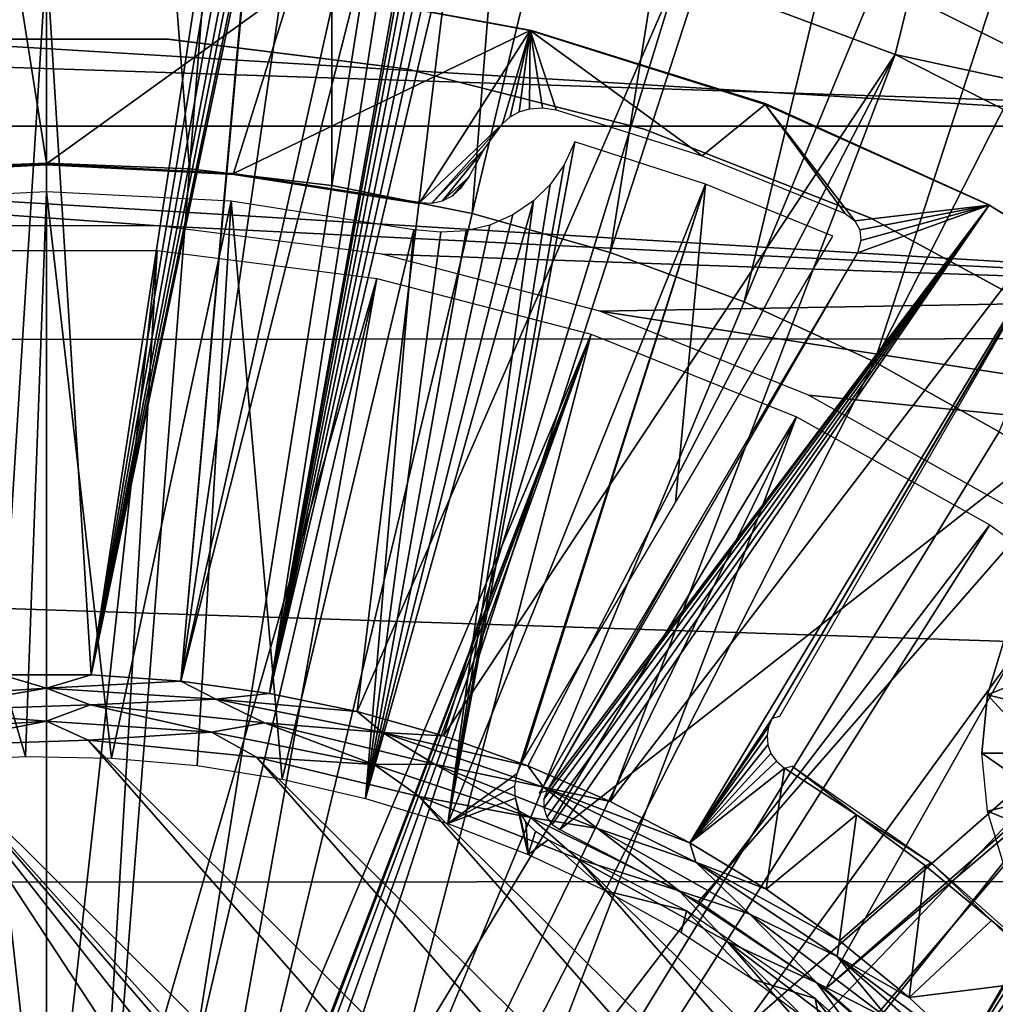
# Model space of a CAD drawing. Header units: millimetres. Extents: x -100 to 100, y -100 to 100.
# Tile 91 of 104: x 0 to 10, y 11 to 21. Entities that reach past the tile are written whole.
import ezdxf

# ---------------------------------------------------------------- set-up
doc = ezdxf.new("R2010")
doc.units = ezdxf.units.MM
doc.header["$LTSCALE"] = 52.148148
for name, color, linetype in [('107', 7, 'CONTINUOUS'), ('110', 7, 'CONTINUOUS'), ('115', 7, 'CONTINUOUS'), ('116', 7, 'CONTINUOUS'), ('135', 7, 'CONTINUOUS'), ('136', 7, 'CONTINUOUS'), ('178', 7, 'CONTINUOUS'), ('179', 7, 'CONTINUOUS'), ('183', 7, 'CONTINUOUS'), ('185', 7, 'CONTINUOUS'), ('188', 7, 'CONTINUOUS'), ('311', 7, 'CONTINUOUS'), ('312', 7, 'CONTINUOUS'), ('313', 7, 'CONTINUOUS'), ('346', 7, 'CONTINUOUS'), ('57', 7, 'CONTINUOUS'), ('65', 7, 'CONTINUOUS'), ('68', 7, 'CONTINUOUS'), ('80', 7, 'CONTINUOUS'), ('83', 7, 'CONTINUOUS'), ('98', 7, 'CONTINUOUS')]:
    doc.layers.add(name, color=color, linetype=linetype)

msp = doc.modelspace()

# ---------------------------------------------------------------- linework, layer by layer
at = {"layer": '107', "color": 251, "linetype": 'Continuous', "true_color": 0x4c4c4c}
for points in [[(9.399, 21.678, -138.7), (9.241, 21.042, -212.7), (6.88, 21.928, -212.7), (9.399, 21.678, -138.7)], [(9.399, 21.678, -138.7), (11.752, 20.497, -138.7), (9.241, 21.042, -212.7), (9.399, 21.678, -138.7)], [(11.752, 20.497, -138.7), (11.491, 19.903, -212.7), (9.241, 21.042, -212.7), (11.752, 20.497, -138.7)]]:
    msp.add_3dface(points, dxfattribs=at)
at = {"layer": '110', "color": 251, "linetype": 'Continuous', "true_color": 0x4c4c4c}
for points in [[(-1.369, 13.515, -221.7), (2.516, 7.592, -221.7), (-3.19, 13.2, -221.7), (-1.369, 13.515, -221.7)], [(0.455, 13.577, -221.7), (13.522, -1.298, -221.7), (-1.369, 13.515, -221.7), (0.455, 13.577, -221.7)], [(3.655, 7.114, -221.7), (2.516, 7.592, -221.7), (-1.369, 13.515, -221.7), (3.655, 7.114, -221.7)], [(4.729, 6.447, -221.7), (3.655, 7.114, -221.7), (-1.369, 13.515, -221.7), (4.729, 6.447, -221.7)], [(5.679, 5.635, -221.7), (4.729, 6.447, -221.7), (-1.369, 13.515, -221.7), (5.679, 5.635, -221.7)], [(13.522, -1.298, -221.7), (5.679, 5.635, -221.7), (-1.369, 13.515, -221.7), (13.522, -1.298, -221.7)], [(13.573, 0.542, -221.7), (13.522, -1.298, -221.7), (0.455, 13.577, -221.7), (13.573, 0.542, -221.7)], [(2.288, 13.391, -221.7), (13.573, 0.542, -221.7), (0.455, 13.577, -221.7), (2.288, 13.391, -221.7)], [(13.372, 2.389, -221.7), (13.573, 0.542, -221.7), (2.288, 13.391, -221.7), (13.372, 2.389, -221.7)], [(4.058, 12.963, -221.7), (13.372, 2.389, -221.7), (2.288, 13.391, -221.7), (4.058, 12.963, -221.7)], [(-3.19, 13.2, -221.7), (0.05, 8, -221.7), (-4.97, 12.642, -221.7), (-3.19, 13.2, -221.7)], [(1.293, 7.892, -221.7), (0.05, 8, -221.7), (-3.19, 13.2, -221.7), (1.293, 7.892, -221.7)], [(2.516, 7.592, -221.7), (1.293, 7.892, -221.7), (-3.19, 13.2, -221.7), (2.516, 7.592, -221.7)], [(12.93, 4.165, -221.7), (13.372, 2.389, -221.7), (4.058, 12.963, -221.7), (12.93, 4.165, -221.7)], [(5.788, 12.284, -221.7), (12.93, 4.165, -221.7), (4.058, 12.963, -221.7), (5.788, 12.284, -221.7)], [(0.05, 8, -221.7), (-1.201, 7.904, -221.7), (-4.97, 12.642, -221.7), (0.05, 8, -221.7)], [(12.237, 5.889, -221.7), (12.93, 4.165, -221.7), (5.788, 12.284, -221.7), (12.237, 5.889, -221.7)], [(7.412, 11.384, -221.7), (12.237, 5.889, -221.7), (5.788, 12.284, -221.7), (7.412, 11.384, -221.7)], [(11.323, 7.505, -221.7), (12.237, 5.889, -221.7), (7.412, 11.384, -221.7), (11.323, 7.505, -221.7)], [(8.879, 10.277, -221.7), (11.323, 7.505, -221.7), (7.412, 11.384, -221.7), (8.879, 10.277, -221.7)]]:
    msp.add_3dface(points, dxfattribs=at)
at = {"layer": '115', "color": 251, "linetype": 'Continuous', "true_color": 0x4c4c4c}
for points in [[(8.821, 12.761, -220.184), (8.037, 13.269, -220.184), (8.12, 13.291, -213.097), (8.821, 12.761, -220.184)], [(9.634, 12.238, -213.097), (8.821, 12.761, -220.184), (8.12, 13.291, -213.097), (9.634, 12.238, -213.097)], [(9.573, 12.207, -220.184), (8.821, 12.761, -220.184), (9.634, 12.238, -213.097), (9.573, 12.207, -220.184)], [(10.29, 11.61, -220.184), (9.573, 12.207, -220.184), (9.634, 12.238, -213.097), (10.29, 11.61, -220.184)], [(11.013, 11.013, -213.097), (10.29, 11.61, -220.184), (9.634, 12.238, -213.097), (11.013, 11.013, -213.097)], [(10.97, 10.97, -220.184), (10.29, 11.61, -220.184), (11.013, 11.013, -213.097), (10.97, 10.97, -220.184)]]:
    msp.add_3dface(points, dxfattribs=at)
at = {"layer": '116', "color": 251, "linetype": 'Continuous', "true_color": 0x4c4c4c}
for points in [[(7.903, 13.812, -219.783), (11.491, 19.903, -212.7), (11.261, 19.51, -212.978), (7.903, 13.812, -219.783)], [(11.156, 19.329, -213.063), (7.903, 13.812, -219.783), (11.261, 19.51, -212.978), (11.156, 19.329, -213.063)], [(11.037, 19.123, -213.097), (7.903, 13.812, -219.783), (11.156, 19.329, -213.063), (11.037, 19.123, -213.097)], [(7.982, 13.832, -213.097), (7.903, 13.812, -219.783), (11.037, 19.123, -213.097), (7.982, 13.832, -213.097)]]:
    msp.add_3dface(points, dxfattribs=at)
at = {"layer": '135', "color": 251, "linetype": 'Continuous', "true_color": 0x4c4c4c}
for points in [[(-1.846, 14.02, -221.531), (-0.488, 14.285, -221.406), (0, 14.141, -221.531), (-1.846, 14.02, -221.531)], [(-0.488, 14.285, -221.406), (0.488, 14.285, -221.406), (0, 14.141, -221.531), (-0.488, 14.285, -221.406)], [(0.488, 14.285, -221.406), (1.462, 14.218, -221.406), (0, 14.141, -221.531), (0.488, 14.285, -221.406)], [(0, 14.141, -221.531), (1.462, 14.218, -221.406), (1.846, 14.02, -221.531), (0, 14.141, -221.531)], [(1.462, 14.218, -221.406), (2.429, 14.085, -221.406), (1.846, 14.02, -221.531), (1.462, 14.218, -221.406)], [(-1.846, 14.02, -221.531), (0, 14.141, -221.531), (-1.428, 13.895, -221.624), (-1.846, 14.02, -221.531)], [(-1.428, 13.895, -221.624), (0, 14.141, -221.531), (0.477, 13.96, -221.624), (-1.428, 13.895, -221.624)], [(0, 14.141, -221.531), (1.846, 14.02, -221.531), (0.477, 13.96, -221.624), (0, 14.141, -221.531)], [(2.429, 14.085, -221.406), (3.384, 13.887, -221.406), (1.846, 14.02, -221.531), (2.429, 14.085, -221.406)], [(0.477, 13.96, -221.624), (1.846, 14.02, -221.531), (2.373, 13.765, -221.624), (0.477, 13.96, -221.624)], [(1.846, 14.02, -221.531), (3.384, 13.887, -221.406), (3.66, 13.66, -221.531), (1.846, 14.02, -221.531)], [(1.846, 14.02, -221.531), (3.66, 13.66, -221.531), (2.373, 13.765, -221.624), (1.846, 14.02, -221.531)], [(3.384, 13.887, -221.406), (4.324, 13.623, -221.406), (3.66, 13.66, -221.531), (3.384, 13.887, -221.406)], [(2.373, 13.765, -221.624), (3.66, 13.66, -221.531), (4.226, 13.314, -221.624), (2.373, 13.765, -221.624)], [(4.324, 13.623, -221.406), (5.243, 13.296, -221.406), (3.66, 13.66, -221.531), (4.324, 13.623, -221.406)], [(3.66, 13.66, -221.531), (5.243, 13.296, -221.406), (5.412, 13.065, -221.531), (3.66, 13.66, -221.531)], [(3.66, 13.66, -221.531), (5.412, 13.065, -221.531), (4.226, 13.314, -221.624), (3.66, 13.66, -221.531)], [(4.226, 13.314, -221.624), (5.412, 13.065, -221.531), (5.999, 12.614, -221.624), (4.226, 13.314, -221.624)], [(5.243, 13.296, -221.406), (6.139, 12.908, -221.406), (5.412, 13.065, -221.531), (5.243, 13.296, -221.406)], [(6.139, 12.908, -221.406), (7.005, 12.459, -221.406), (5.412, 13.065, -221.531), (6.139, 12.908, -221.406)], [(5.412, 13.065, -221.531), (7.005, 12.459, -221.406), (7.071, 12.247, -221.531), (5.412, 13.065, -221.531)], [(5.412, 13.065, -221.531), (7.071, 12.247, -221.531), (5.999, 12.614, -221.624), (5.412, 13.065, -221.531)], [(5.999, 12.614, -221.624), (7.071, 12.247, -221.531), (7.661, 11.68, -221.624), (5.999, 12.614, -221.624)], [(7.005, 12.459, -221.406), (7.839, 11.952, -221.406), (7.071, 12.247, -221.531), (7.005, 12.459, -221.406)], [(7.839, 11.952, -221.406), (8.636, 11.389, -221.406), (7.071, 12.247, -221.531), (7.839, 11.952, -221.406)], [(7.071, 12.247, -221.531), (8.636, 11.389, -221.406), (8.609, 11.219, -221.531), (7.071, 12.247, -221.531)], [(7.071, 12.247, -221.531), (8.609, 11.219, -221.531), (7.661, 11.68, -221.624), (7.071, 12.247, -221.531)], [(7.661, 11.68, -221.624), (8.609, 11.219, -221.531), (9.18, 10.528, -221.624), (7.661, 11.68, -221.624)], [(8.636, 11.389, -221.406), (9.393, 10.773, -221.406), (8.609, 11.219, -221.531), (8.636, 11.389, -221.406)], [(9.393, 10.773, -221.406), (10.107, 10.107, -221.406), (8.609, 11.219, -221.531), (9.393, 10.773, -221.406)], [(8.609, 11.219, -221.531), (10.107, 10.107, -221.406), (9.999, 9.999, -221.531), (8.609, 11.219, -221.531)], [(8.609, 11.219, -221.531), (9.999, 9.999, -221.531), (9.18, 10.528, -221.624), (8.609, 11.219, -221.531)]]:
    msp.add_3dface(points, dxfattribs=at)
at = {"layer": '136', "color": 251, "linetype": 'Continuous', "true_color": 0x4c4c4c}
for points in [[(-1.428, 13.895, -221.624), (0.477, 13.96, -221.624), (0, 13.781, -221.681), (-1.428, 13.895, -221.624)], [(0.477, 13.96, -221.624), (1.799, 13.663, -221.681), (0, 13.781, -221.681), (0.477, 13.96, -221.624)], [(0.477, 13.96, -221.624), (2.373, 13.765, -221.624), (1.799, 13.663, -221.681), (0.477, 13.96, -221.624)], [(-1.428, 13.895, -221.624), (0, 13.781, -221.681), (-1.799, 13.663, -221.681), (-1.428, 13.895, -221.624)], [(0, 13.781, -221.681), (-1.369, 13.515, -221.7), (-1.799, 13.663, -221.681), (0, 13.781, -221.681)], [(0.455, 13.577, -221.7), (-1.369, 13.515, -221.7), (0, 13.781, -221.681), (0.455, 13.577, -221.7)], [(1.799, 13.663, -221.681), (0.455, 13.577, -221.7), (0, 13.781, -221.681), (1.799, 13.663, -221.681)], [(2.373, 13.765, -221.624), (3.567, 13.311, -221.681), (1.799, 13.663, -221.681), (2.373, 13.765, -221.624)], [(2.373, 13.765, -221.624), (4.226, 13.314, -221.624), (3.567, 13.311, -221.681), (2.373, 13.765, -221.624)], [(2.288, 13.391, -221.7), (0.455, 13.577, -221.7), (1.799, 13.663, -221.681), (2.288, 13.391, -221.7)], [(3.567, 13.311, -221.681), (2.288, 13.391, -221.7), (1.799, 13.663, -221.681), (3.567, 13.311, -221.681)], [(4.058, 12.963, -221.7), (2.288, 13.391, -221.7), (3.567, 13.311, -221.681), (4.058, 12.963, -221.7)], [(4.226, 13.314, -221.624), (5.274, 12.732, -221.681), (3.567, 13.311, -221.681), (4.226, 13.314, -221.624)], [(5.274, 12.732, -221.681), (4.058, 12.963, -221.7), (3.567, 13.311, -221.681), (5.274, 12.732, -221.681)], [(4.226, 13.314, -221.624), (5.999, 12.614, -221.624), (5.274, 12.732, -221.681), (4.226, 13.314, -221.624)], [(5.788, 12.284, -221.7), (4.058, 12.963, -221.7), (5.274, 12.732, -221.681), (5.788, 12.284, -221.7)], [(6.89, 11.934, -221.681), (5.788, 12.284, -221.7), (5.274, 12.732, -221.681), (6.89, 11.934, -221.681)], [(5.999, 12.614, -221.624), (6.89, 11.934, -221.681), (5.274, 12.732, -221.681), (5.999, 12.614, -221.624)], [(5.999, 12.614, -221.624), (7.661, 11.68, -221.624), (6.89, 11.934, -221.681), (5.999, 12.614, -221.624)], [(7.412, 11.384, -221.7), (5.788, 12.284, -221.7), (6.89, 11.934, -221.681), (7.412, 11.384, -221.7)], [(8.389, 10.933, -221.681), (7.412, 11.384, -221.7), (6.89, 11.934, -221.681), (8.389, 10.933, -221.681)], [(7.661, 11.68, -221.624), (8.389, 10.933, -221.681), (6.89, 11.934, -221.681), (7.661, 11.68, -221.624)], [(7.661, 11.68, -221.624), (9.18, 10.528, -221.624), (8.389, 10.933, -221.681), (7.661, 11.68, -221.624)], [(8.879, 10.277, -221.7), (7.412, 11.384, -221.7), (8.389, 10.933, -221.681), (8.879, 10.277, -221.7)], [(9.744, 9.744, -221.681), (8.879, 10.277, -221.7), (8.389, 10.933, -221.681), (9.744, 9.744, -221.681)], [(9.18, 10.528, -221.624), (9.744, 9.744, -221.681), (8.389, 10.933, -221.681), (9.18, 10.528, -221.624)]]:
    msp.add_3dface(points, dxfattribs=at)
at = {"layer": '178', "color": 251, "linetype": 'Continuous', "true_color": 0x4c4c4c}
for points in [[(5.754, 20.092, -212.238), (5.638, 19.842, -212.511), (4.371, 12.667, -219.753), (5.754, 20.092, -212.238)], [(7.177, 19.629, -212.238), (5.754, 20.092, -212.238), (4.371, 12.667, -219.753), (7.177, 19.629, -212.238)], [(5.638, 19.842, -212.511), (5.487, 19.628, -212.759), (4.371, 12.667, -219.753), (5.638, 19.842, -212.511)], [(5.126, 13.212, -218.98), (7.177, 19.629, -212.238), (4.371, 12.667, -219.753), (5.126, 13.212, -218.98)], [(5.487, 19.628, -212.759), (5.302, 19.447, -212.983), (4.371, 12.667, -219.753), (5.487, 19.628, -212.759)], [(5.184, 13.347, -218.833), (7.177, 19.629, -212.238), (5.126, 13.212, -218.98), (5.184, 13.347, -218.833)], [(6.85, 16.164, -215.589), (7.177, 19.629, -212.238), (5.184, 13.347, -218.833), (6.85, 16.164, -215.589)], [(8.564, 19.065, -212.238), (7.177, 19.629, -212.238), (6.85, 16.164, -215.589), (8.564, 19.065, -212.238)], [(0, 19.547, -213.594), (-2.01, 19.444, -213.594), (-0.228, 13.398, -219.753), (0, 19.547, -213.594)], [(0.708, 13.381, -219.753), (0, 19.547, -213.594), (-0.228, 13.398, -219.753), (0.708, 13.381, -219.753)], [(2.01, 19.444, -213.594), (0, 19.547, -213.594), (0.708, 13.381, -219.753), (2.01, 19.444, -213.594)], [(-0.228, 13.398, -219.753), (-2.01, 19.444, -213.594), (-1.162, 13.349, -219.753), (-0.228, 13.398, -219.753)], [(1.64, 13.299, -219.753), (2.01, 19.444, -213.594), (0.708, 13.381, -219.753), (1.64, 13.299, -219.753)], [(2.565, 13.152, -219.753), (2.01, 19.444, -213.594), (1.64, 13.299, -219.753), (2.565, 13.152, -219.753)], [(3.999, 19.134, -213.594), (2.01, 19.444, -213.594), (2.565, 13.152, -219.753), (3.999, 19.134, -213.594)], [(5.302, 19.447, -212.983), (5.078, 19.295, -213.188), (3.476, 12.941, -219.753), (5.302, 19.447, -212.983)], [(4.371, 12.667, -219.753), (5.302, 19.447, -212.983), (3.476, 12.941, -219.753), (4.371, 12.667, -219.753)], [(5.078, 19.295, -213.188), (4.83, 19.183, -213.359), (3.476, 12.941, -219.753), (5.078, 19.295, -213.188)], [(3.476, 12.941, -219.753), (3.999, 19.134, -213.594), (2.565, 13.152, -219.753), (3.476, 12.941, -219.753)], [(4.83, 19.183, -213.359), (4.571, 19.122, -213.48), (3.476, 12.941, -219.753), (4.83, 19.183, -213.359)], [(4.294, 19.106, -213.558), (3.999, 19.134, -213.594), (3.476, 12.941, -219.753), (4.294, 19.106, -213.558)], [(4.571, 19.122, -213.48), (4.294, 19.106, -213.558), (3.476, 12.941, -219.753), (4.571, 19.122, -213.48)], [(5.101, 13.078, -219.114), (5.126, 13.212, -218.98), (4.371, 12.667, -219.753), (5.101, 13.078, -219.114)], [(5.109, 12.942, -219.238), (5.101, 13.078, -219.114), (4.371, 12.667, -219.753), (5.109, 12.942, -219.238)], [(5.245, 12.331, -219.753), (5.109, 12.942, -219.238), (4.371, 12.667, -219.753), (5.245, 12.331, -219.753)], [(5.148, 12.805, -219.351), (5.109, 12.942, -219.238), (5.245, 12.331, -219.753), (5.148, 12.805, -219.351)], [(5.22, 12.685, -219.436), (5.148, 12.805, -219.351), (5.245, 12.331, -219.753), (5.22, 12.685, -219.436)], [(5.325, 12.581, -219.491), (5.22, 12.685, -219.436), (5.245, 12.331, -219.753), (5.325, 12.581, -219.491)], [(5.463, 12.491, -219.519), (5.325, 12.581, -219.491), (5.245, 12.331, -219.753), (5.463, 12.491, -219.519)], [(6.092, 11.935, -219.753), (5.463, 12.491, -219.519), (5.245, 12.331, -219.753), (6.092, 11.935, -219.753)], [(6.97, 11.717, -219.519), (5.463, 12.491, -219.519), (6.092, 11.935, -219.753), (6.97, 11.717, -219.519)], [(6.911, 11.48, -219.753), (6.97, 11.717, -219.519), (6.092, 11.935, -219.753), (6.911, 11.48, -219.753)], [(7.695, 10.97, -219.753), (6.97, 11.717, -219.519), (6.911, 11.48, -219.753), (7.695, 10.97, -219.753)], [(8.37, 10.762, -219.519), (6.97, 11.717, -219.519), (7.695, 10.97, -219.753), (8.37, 10.762, -219.519)], [(8.442, 10.406, -219.753), (8.37, 10.762, -219.519), (7.695, 10.97, -219.753), (8.442, 10.406, -219.753)], [(9.64, 9.64, -219.519), (8.37, 10.762, -219.519), (9.148, 9.792, -219.753), (9.64, 9.64, -219.519)], [(9.148, 9.792, -219.753), (8.37, 10.762, -219.519), (8.442, 10.406, -219.753), (9.148, 9.792, -219.753)]]:
    msp.add_3dface(points, dxfattribs=at)
at = {"layer": '179', "color": 251, "linetype": 'Continuous', "true_color": 0x4c4c4c}
for points in [[(8.796, 18.821, -211.877), (5.453, 13.027, -211.7), (8.832, 18.881, -211.7), (8.796, 18.821, -211.877)], [(8.737, 18.721, -212.029), (5.453, 13.027, -211.7), (8.796, 18.821, -211.877), (8.737, 18.721, -212.029)], [(7.053, 15.862, -215.329), (5.453, 13.027, -211.7), (8.737, 18.721, -212.029), (7.053, 15.862, -215.329)], [(5.367, 12.999, -218.624), (5.453, 13.027, -211.7), (7.053, 15.862, -215.329), (5.367, 12.999, -218.624)]]:
    msp.add_3dface(points, dxfattribs=at)
at = {"layer": '183', "color": 251, "linetype": 'Continuous', "true_color": 0x4c4c4c}
for points in [[(-2.04, 19.734, -212.896), (0, 19.839, -212.896), (-2.036, 19.745, -211.7), (-2.04, 19.734, -212.896)], [(-2.036, 19.745, -211.7), (0, 19.839, -212.896), (0, 19.85, -211.7), (-2.036, 19.745, -211.7)], [(0, 19.839, -212.896), (2.04, 19.734, -212.896), (0, 19.85, -211.7), (0, 19.839, -212.896)], [(0, 19.85, -211.7), (2.04, 19.734, -212.896), (2.036, 19.745, -211.7), (0, 19.85, -211.7)], [(2.04, 19.734, -212.896), (4.066, 19.43, -211.7), (2.036, 19.745, -211.7), (2.04, 19.734, -212.896)], [(4.058, 19.42, -212.896), (4.066, 19.43, -211.7), (2.04, 19.734, -212.896), (4.058, 19.42, -212.896)], [(4.053, 19.426, -212.298), (4.066, 19.43, -211.7), (4.058, 19.42, -212.896), (4.053, 19.426, -212.298)]]:
    msp.add_3dface(points, dxfattribs=at)
at = {"layer": '185', "color": 251, "linetype": 'Continuous', "true_color": 0x4c4c4c}
for points in [[(-4.066, 19.43, -211.7), (-2.036, 19.745, -211.7), (0, 21.943, -211.7), (-4.066, 19.43, -211.7)], [(-2.674, 21.784, -211.7), (-4.066, 19.43, -211.7), (0, 21.943, -211.7), (-2.674, 21.784, -211.7)], [(-2.036, 19.745, -211.7), (0, 19.85, -211.7), (0, 21.943, -211.7), (-2.036, 19.745, -211.7)], [(0, 21.943, -211.7), (0, 19.85, -211.7), (2.674, 21.784, -211.7), (0, 21.943, -211.7)], [(0, 19.85, -211.7), (2.036, 19.745, -211.7), (2.674, 21.784, -211.7), (0, 19.85, -211.7)], [(2.674, 21.784, -211.7), (2.036, 19.745, -211.7), (5.268, 21.305, -211.7), (2.674, 21.784, -211.7)], [(2.036, 19.745, -211.7), (4.066, 19.43, -211.7), (5.268, 21.305, -211.7), (2.036, 19.745, -211.7)], [(5.268, 21.305, -211.7), (4.066, 19.43, -211.7), (4.966, 20.286, -211.7), (5.268, 21.305, -211.7)], [(5.048, 20.362, -211.7), (5.268, 21.305, -211.7), (4.966, 20.286, -211.7), (5.048, 20.362, -211.7)], [(5.146, 20.418, -211.7), (5.268, 21.305, -211.7), (5.048, 20.362, -211.7), (5.146, 20.418, -211.7)], [(5.261, 20.452, -211.7), (5.268, 21.305, -211.7), (5.146, 20.418, -211.7), (5.261, 20.452, -211.7)], [(5.403, 20.462, -211.7), (5.268, 21.305, -211.7), (5.261, 20.452, -211.7), (5.403, 20.462, -211.7)], [(7.828, 20.499, -211.7), (5.268, 21.305, -211.7), (7.142, 19.937, -211.7), (7.828, 20.499, -211.7)], [(7.142, 19.937, -211.7), (5.268, 21.305, -211.7), (5.549, 20.438, -211.7), (7.142, 19.937, -211.7)], [(5.549, 20.438, -211.7), (5.268, 21.305, -211.7), (5.403, 20.462, -211.7), (5.549, 20.438, -211.7)], [(8.699, 19.309, -211.7), (7.828, 20.499, -211.7), (7.142, 19.937, -211.7), (8.699, 19.309, -211.7)], [(10.265, 19.401, -211.7), (7.828, 20.499, -211.7), (8.802, 19.229, -211.7), (10.265, 19.401, -211.7)], [(8.802, 19.229, -211.7), (7.828, 20.499, -211.7), (8.699, 19.309, -211.7), (8.802, 19.229, -211.7)], [(4.966, 20.286, -211.7), (4.066, 19.43, -211.7), (4.195, 19.424, -211.7), (4.966, 20.286, -211.7)], [(4.768, 20.012, -211.7), (4.966, 20.286, -211.7), (4.195, 19.424, -211.7), (4.768, 20.012, -211.7)], [(4.313, 19.448, -211.7), (4.768, 20.012, -211.7), (4.195, 19.424, -211.7), (4.313, 19.448, -211.7)], [(4.601, 19.705, -211.7), (4.768, 20.012, -211.7), (4.313, 19.448, -211.7), (4.601, 19.705, -211.7)], [(4.42, 19.503, -211.7), (4.601, 19.705, -211.7), (4.313, 19.448, -211.7), (4.42, 19.503, -211.7)], [(4.516, 19.589, -211.7), (4.601, 19.705, -211.7), (4.42, 19.503, -211.7), (4.516, 19.589, -211.7)], [(5.449, 12.735, -211.7), (10.265, 19.401, -211.7), (5.416, 12.837, -211.7), (5.449, 12.735, -211.7)], [(5.416, 12.837, -211.7), (10.265, 19.401, -211.7), (5.417, 12.934, -211.7), (5.416, 12.837, -211.7)], [(10.265, 19.401, -211.7), (5.453, 13.027, -211.7), (5.417, 12.934, -211.7), (10.265, 19.401, -211.7)], [(5.508, 12.657, -211.7), (10.265, 19.401, -211.7), (5.449, 12.735, -211.7), (5.508, 12.657, -211.7)], [(8.832, 18.881, -211.7), (5.453, 13.027, -211.7), (10.265, 19.401, -211.7), (8.832, 18.881, -211.7)], [(5.591, 12.603, -211.7), (10.265, 19.401, -211.7), (5.508, 12.657, -211.7), (5.591, 12.603, -211.7)], [(12.518, 18.025, -211.7), (10.265, 19.401, -211.7), (5.591, 12.603, -211.7), (12.518, 18.025, -211.7)], [(8.859, 19.131, -211.7), (10.265, 19.401, -211.7), (8.802, 19.229, -211.7), (8.859, 19.131, -211.7)], [(8.832, 18.881, -211.7), (10.265, 19.401, -211.7), (8.869, 19.015, -211.7), (8.832, 18.881, -211.7)], [(8.869, 19.015, -211.7), (10.265, 19.401, -211.7), (8.859, 19.131, -211.7), (8.869, 19.015, -211.7)], [(7.1, 11.817, -211.7), (12.518, 18.025, -211.7), (5.591, 12.603, -211.7), (7.1, 11.817, -211.7)], [(8.483, 10.869, -211.7), (12.518, 18.025, -211.7), (7.1, 11.817, -211.7), (8.483, 10.869, -211.7)], [(12.518, 18.025, -211.7), (8.483, 10.869, -211.7), (12.487, 14.383, -211.7), (12.518, 18.025, -211.7)], [(12.487, 14.383, -211.7), (8.483, 10.869, -211.7), (12.268, 14.085, -211.7), (12.487, 14.383, -211.7)], [(8.483, 10.869, -211.7), (9.748, 9.748, -211.7), (12.268, 14.085, -211.7), (8.483, 10.869, -211.7)], [(12.268, 14.085, -211.7), (9.748, 9.748, -211.7), (12.138, 13.774, -211.7), (12.268, 14.085, -211.7)], [(12.138, 13.774, -211.7), (9.748, 9.748, -211.7), (12.096, 13.44, -211.7), (12.138, 13.774, -211.7)], [(12.096, 13.44, -211.7), (9.748, 9.748, -211.7), (12.144, 13.085, -211.7), (12.096, 13.44, -211.7)], [(12.144, 13.085, -211.7), (9.748, 9.748, -211.7), (12.272, 12.768, -211.7), (12.144, 13.085, -211.7)], [(12.272, 12.768, -211.7), (9.748, 9.748, -211.7), (12.49, 12.49, -211.7), (12.272, 12.768, -211.7)], [(9.748, 9.748, -211.7), (10.869, 8.483, -211.7), (12.49, 12.49, -211.7), (9.748, 9.748, -211.7)]]:
    msp.add_3dface(points, dxfattribs=at)
at = {"layer": '188', "color": 251, "linetype": 'Continuous', "true_color": 0x4c4c4c}
for points in [[(2.674, 21.784, -211.7), (5.268, 21.305, -211.7), (2.661, 21.788, -124.7), (2.674, 21.784, -211.7)], [(2.661, 21.788, -124.7), (5.268, 21.305, -211.7), (5.283, 21.305, -124.7), (2.661, 21.788, -124.7)], [(5.268, 21.305, -211.7), (7.828, 20.499, -211.7), (5.283, 21.305, -124.7), (5.268, 21.305, -211.7)], [(5.283, 21.305, -124.7), (7.828, 20.499, -211.7), (7.827, 20.507, -124.7), (5.283, 21.305, -124.7)], [(7.828, 20.499, -211.7), (10.265, 19.401, -211.7), (7.827, 20.507, -124.7), (7.828, 20.499, -211.7)], [(7.827, 20.507, -124.7), (10.265, 19.401, -211.7), (10.255, 19.407, -124.7), (7.827, 20.507, -124.7)], [(10.265, 19.401, -211.7), (12.518, 18.025, -211.7), (10.255, 19.407, -124.7), (10.265, 19.401, -211.7)], [(10.255, 19.407, -124.7), (12.518, 18.025, -211.7), (12.532, 18.021, -124.7), (10.255, 19.407, -124.7)]]:
    msp.add_3dface(points, dxfattribs=at)
at = {"layer": '311', "linetype": 'Continuous'}
for points in [[(10.247, 14.069, -213.2), (10.432, 14.679, -213.2), (10.247, 14.069, -214.712), (10.247, 14.069, -213.2)], [(10.247, 14.069, -214.712), (10.432, 14.679, -213.2), (10.432, 14.679, -214.712), (10.247, 14.069, -214.712)], [(10.185, 13.435, -213.2), (10.247, 14.069, -213.2), (10.185, 13.435, -214.712), (10.185, 13.435, -213.2)], [(10.185, 13.435, -214.712), (10.247, 14.069, -213.2), (10.247, 14.069, -214.712), (10.185, 13.435, -214.712)]]:
    msp.add_3dface(points, dxfattribs=at)
at = {"layer": '312', "linetype": 'Continuous'}
for points in [[(10.247, 14.069, -214.712), (10.432, 14.679, -214.712), (11.005, 14.376, -215.129), (10.247, 14.069, -214.712)], [(10.247, 14.069, -214.712), (11.005, 14.376, -215.129), (10.873, 13.914, -215.129), (10.247, 14.069, -214.712)], [(10.185, 13.435, -214.712), (10.247, 14.069, -214.712), (10.829, 13.435, -215.129), (10.185, 13.435, -214.712)], [(10.247, 14.069, -214.712), (10.873, 13.914, -215.129), (10.829, 13.435, -215.129), (10.247, 14.069, -214.712)]]:
    msp.add_3dface(points, dxfattribs=at)
at = {"layer": '313', "linetype": 'Continuous'}
for points in [[(10.185, 13.435, -214.712), (10.829, 13.435, -215.129), (10.873, 12.956, -215.129), (10.185, 13.435, -214.712)], [(10.185, 13.435, -214.712), (10.873, 12.956, -215.129), (10.247, 12.801, -214.712), (10.185, 13.435, -214.712)], [(10.873, 12.956, -215.129), (11.005, 12.494, -215.129), (10.247, 12.801, -214.712), (10.873, 12.956, -215.129)], [(10.247, 12.801, -214.712), (11.005, 12.494, -215.129), (10.432, 12.191, -214.712), (10.247, 12.801, -214.712)]]:
    msp.add_3dface(points, dxfattribs=at)
at = {"layer": '346', "color": 251, "linetype": 'Continuous', "true_color": 0x4c4c4c}
for points in [[(86.723, 23.865, -106.6), (88.133, 17.988, -106.6), (-86.757, 23.745, -106.6), (86.723, 23.865, -106.6)], [(-86.757, 23.745, -106.6), (88.133, 17.988, -106.6), (-88.153, 17.891, -106.6), (-86.757, 23.745, -106.6)], [(88.133, 17.988, -106.6), (89.137, 12.065, -106.6), (-88.153, 17.891, -106.6), (88.133, 17.988, -106.6)], [(-88.153, 17.891, -106.6), (89.137, 12.065, -106.6), (-89.147, 11.996, -106.6), (-88.153, 17.891, -106.6)], [(89.137, 12.065, -106.6), (89.742, 6.07, -106.6), (-89.147, 11.996, -106.6), (89.137, 12.065, -106.6)], [(-89.147, 11.996, -106.6), (89.742, 6.07, -106.6), (-89.746, 6.033, -106.6), (-89.147, 11.996, -106.6)]]:
    msp.add_3dface(points, dxfattribs=at)
at = {"layer": '57', "color": 251, "linetype": 'Continuous', "true_color": 0x4c4c4c}
for points in [[(0, 8.069, -113.786), (-0.561, 8.05, -113.786), (-1.205, 18.909, -118.688), (0, 8.069, -113.786)], [(1.205, 18.909, -118.688), (0, 8.069, -113.786), (-1.205, 18.909, -118.688), (1.205, 18.909, -118.688)], [(0.561, 8.05, -113.786), (0, 8.069, -113.786), (1.205, 18.909, -118.688), (0.561, 8.05, -113.786)], [(3.597, 18.603, -118.688), (0.561, 8.05, -113.786), (1.205, 18.909, -118.688), (3.597, 18.603, -118.688)], [(1.119, 7.991, -113.786), (0.561, 8.05, -113.786), (3.597, 18.603, -118.688), (1.119, 7.991, -113.786)], [(1.672, 7.894, -113.786), (1.119, 7.991, -113.786), (3.597, 18.603, -118.688), (1.672, 7.894, -113.786)], [(5.93, 17.996, -118.688), (1.672, 7.894, -113.786), (3.597, 18.603, -118.688), (5.93, 17.996, -118.688)], [(1.672, 7.894, -113.786), (5.93, 17.996, -118.688), (2.775, 9.764, -114.724), (1.672, 7.894, -113.786)], [(2.775, 9.764, -114.724), (5.93, 17.996, -118.688), (2.843, 9.899, -114.791), (2.775, 9.764, -114.724)], [(2.843, 9.899, -114.791), (5.93, 17.996, -118.688), (2.956, 10.028, -114.861), (2.843, 9.899, -114.791)], [(2.956, 10.028, -114.861), (5.93, 17.996, -118.688), (3.106, 10.142, -114.93), (2.956, 10.028, -114.861)], [(3.106, 10.142, -114.93), (5.93, 17.996, -118.688), (3.815, 9.897, -114.93), (3.106, 10.142, -114.93)], [(5.93, 17.996, -118.688), (8.167, 17.097, -118.688), (3.815, 9.897, -114.93), (5.93, 17.996, -118.688)], [(3.815, 9.897, -114.93), (8.167, 17.097, -118.688), (4.506, 9.603, -114.93), (3.815, 9.897, -114.93)], [(4.506, 9.603, -114.93), (8.167, 17.097, -118.688), (5.173, 9.26, -114.93), (4.506, 9.603, -114.93)], [(8.167, 17.097, -118.688), (10.272, 15.922, -118.688), (5.173, 9.26, -114.93), (8.167, 17.097, -118.688)], [(5.173, 9.26, -114.93), (10.272, 15.922, -118.688), (5.815, 8.871, -114.93), (5.173, 9.26, -114.93)], [(10.272, 15.922, -118.688), (12.21, 14.489, -118.688), (5.815, 8.871, -114.93), (10.272, 15.922, -118.688)], [(5.815, 8.871, -114.93), (12.21, 14.489, -118.688), (6.428, 8.438, -114.93), (5.815, 8.871, -114.93)], [(6.428, 8.438, -114.93), (12.21, 14.489, -118.688), (7.008, 7.963, -114.93), (6.428, 8.438, -114.93)], [(12.21, 14.489, -118.688), (13.951, 12.821, -118.688), (7.008, 7.963, -114.93), (12.21, 14.489, -118.688)], [(7.008, 7.963, -114.93), (13.951, 12.821, -118.688), (7.553, 7.447, -114.93), (7.008, 7.963, -114.93)], [(7.553, 7.447, -114.93), (13.951, 12.821, -118.688), (8.061, 6.895, -114.93), (7.553, 7.447, -114.93)], [(13.951, 12.821, -118.688), (15.466, 10.946, -118.688), (8.061, 6.895, -114.93), (13.951, 12.821, -118.688)], [(8.061, 6.895, -114.93), (15.466, 10.946, -118.688), (8.528, 6.307, -114.93), (8.061, 6.895, -114.93)], [(8.528, 6.307, -114.93), (15.466, 10.946, -118.688), (8.953, 5.689, -114.93), (8.528, 6.307, -114.93)], [(15.466, 10.946, -118.688), (16.731, 8.894, -118.688), (8.953, 5.689, -114.93), (15.466, 10.946, -118.688)]]:
    msp.add_3dface(points, dxfattribs=at)
at = {"layer": '65', "color": 251, "linetype": 'Continuous', "true_color": 0x4c4c4c}
for points in [[(-11.443, 21.8, -120), (13.986, 20.262, -120), (-13.986, 20.262, -120), (-11.443, 21.8, -120)], [(11.443, 21.8, -120), (13.986, 20.262, -120), (-11.443, 21.8, -120), (11.443, 21.8, -120)], [(13.986, 20.262, -120), (16.326, 18.43, -120), (-13.986, 20.262, -120), (13.986, 20.262, -120)], [(-13.986, 20.262, -120), (16.326, 18.43, -120), (1.225, 19.178, -120), (-13.986, 20.262, -120)], [(-1.225, 19.178, -120), (-13.986, 20.262, -120), (1.225, 19.178, -120), (-1.225, 19.178, -120)], [(1.225, 19.178, -120), (16.326, 18.43, -120), (3.655, 18.866, -120), (1.225, 19.178, -120)], [(3.655, 18.866, -120), (16.326, 18.43, -120), (6.026, 18.247, -120), (3.655, 18.866, -120)], [(16.326, 18.43, -120), (18.428, 16.328, -120), (6.026, 18.247, -120), (16.326, 18.43, -120)], [(6.026, 18.247, -120), (18.428, 16.328, -120), (8.298, 17.333, -120), (6.026, 18.247, -120)], [(8.298, 17.333, -120), (18.428, 16.328, -120), (10.435, 16.137, -120), (8.298, 17.333, -120)]]:
    msp.add_3dface(points, dxfattribs=at)
at = {"layer": '68', "color": 251, "linetype": 'Continuous', "true_color": 0x4c4c4c}
for points in [[(-3.118, 39.613, -103.317), (0, 19.858, -103.079), (0, 39.735, -103.317), (-3.118, 39.613, -103.317)], [(0, 19.858, -103.079), (1.558, 19.797, -103.079), (0, 39.735, -103.317), (0, 19.858, -103.079)], [(0, 39.735, -103.317), (1.558, 19.797, -103.079), (3.118, 39.613, -103.317), (0, 39.735, -103.317)], [(-1.558, 19.797, -103.079), (0, 19.858, -103.079), (-3.118, 39.613, -103.317), (-1.558, 19.797, -103.079)], [(1.558, 19.797, -103.079), (3.107, 19.614, -103.079), (3.118, 39.613, -103.317), (1.558, 19.797, -103.079)], [(3.118, 39.613, -103.317), (3.107, 19.614, -103.079), (6.216, 39.246, -103.317), (3.118, 39.613, -103.317)], [(3.107, 19.614, -103.079), (4.636, 19.31, -103.079), (6.216, 39.246, -103.317), (3.107, 19.614, -103.079)], [(6.216, 39.246, -103.317), (4.636, 19.31, -103.079), (9.276, 38.637, -103.317), (6.216, 39.246, -103.317)], [(4.636, 19.31, -103.079), (6.137, 18.886, -103.079), (9.276, 38.637, -103.317), (4.636, 19.31, -103.079)], [(9.276, 38.637, -103.317), (6.137, 18.886, -103.079), (12.279, 37.791, -103.317), (9.276, 38.637, -103.317)], [(6.137, 18.886, -103.079), (7.599, 18.347, -103.079), (12.279, 37.791, -103.317), (6.137, 18.886, -103.079)], [(12.279, 37.791, -103.317), (7.599, 18.347, -103.079), (15.206, 36.711, -103.317), (12.279, 37.791, -103.317)], [(7.599, 18.347, -103.079), (9.016, 17.694, -103.079), (15.206, 36.711, -103.317), (7.599, 18.347, -103.079)], [(15.206, 36.711, -103.317), (9.016, 17.694, -103.079), (18.039, 35.404, -103.317), (15.206, 36.711, -103.317)], [(9.016, 17.694, -103.079), (10.376, 16.932, -103.079), (18.039, 35.404, -103.317), (9.016, 17.694, -103.079)], [(-1.558, 19.797, -103.079), (0, 0, -103), (0, 19.858, -103.079), (-1.558, 19.797, -103.079)], [(0, 19.858, -103.079), (0, 0, -103), (1.558, 19.797, -103.079), (0, 19.858, -103.079)], [(-3.107, 19.614, -103.079), (0, 0, -103), (-1.558, 19.797, -103.079), (-3.107, 19.614, -103.079)], [(1.558, 19.797, -103.079), (0, 0, -103), (3.107, 19.614, -103.079), (1.558, 19.797, -103.079)], [(-4.636, 19.31, -103.079), (0, 0, -103), (-3.107, 19.614, -103.079), (-4.636, 19.31, -103.079)], [(3.107, 19.614, -103.079), (0, 0, -103), (4.636, 19.31, -103.079), (3.107, 19.614, -103.079)], [(-6.137, 18.886, -103.079), (0, 0, -103), (-4.636, 19.31, -103.079), (-6.137, 18.886, -103.079)], [(4.636, 19.31, -103.079), (0, 0, -103), (6.137, 18.886, -103.079), (4.636, 19.31, -103.079)], [(-7.599, 18.347, -103.079), (0, 0, -103), (-6.137, 18.886, -103.079), (-7.599, 18.347, -103.079)], [(6.137, 18.886, -103.079), (0, 0, -103), (7.599, 18.347, -103.079), (6.137, 18.886, -103.079)], [(-9.016, 17.694, -103.079), (0, 0, -103), (-7.599, 18.347, -103.079), (-9.016, 17.694, -103.079)], [(7.599, 18.347, -103.079), (0, 0, -103), (9.016, 17.694, -103.079), (7.599, 18.347, -103.079)], [(-10.376, 16.932, -103.079), (0, 0, -103), (-9.016, 17.694, -103.079), (-10.376, 16.932, -103.079)], [(9.016, 17.694, -103.079), (0, 0, -103), (10.376, 16.932, -103.079), (9.016, 17.694, -103.079)], [(-11.672, 16.066, -103.079), (0, 0, -103), (-10.376, 16.932, -103.079), (-11.672, 16.066, -103.079)], [(10.376, 16.932, -103.079), (0, 0, -103), (11.672, 16.066, -103.079), (10.376, 16.932, -103.079)], [(-12.897, 15.1, -103.079), (0, 0, -103), (-11.672, 16.066, -103.079), (-12.897, 15.1, -103.079)], [(11.672, 16.066, -103.079), (0, 0, -103), (12.897, 15.1, -103.079), (11.672, 16.066, -103.079)], [(-14.042, 14.042, -103.079), (0, 0, -103), (-12.897, 15.1, -103.079), (-14.042, 14.042, -103.079)], [(12.897, 15.1, -103.079), (0, 0, -103), (14.042, 14.042, -103.079), (12.897, 15.1, -103.079)], [(-15.1, 12.897, -103.079), (0, 0, -103), (-14.042, 14.042, -103.079), (-15.1, 12.897, -103.079)], [(14.042, 14.042, -103.079), (0, 0, -103), (15.1, 12.897, -103.079), (14.042, 14.042, -103.079)], [(-16.066, 11.672, -103.079), (0, 0, -103), (-15.1, 12.897, -103.079), (-16.066, 11.672, -103.079)], [(15.1, 12.897, -103.079), (0, 0, -103), (16.066, 11.672, -103.079), (15.1, 12.897, -103.079)], [(-16.932, 10.376, -103.079), (0, 0, -103), (-16.066, 11.672, -103.079), (-16.932, 10.376, -103.079)], [(16.066, 11.672, -103.079), (0, 0, -103), (16.932, 10.376, -103.079), (16.066, 11.672, -103.079)]]:
    msp.add_3dface(points, dxfattribs=at)
at = {"layer": '80', "color": 250, "linetype": 'Continuous', "true_color": 0x333333}
for points in [[(-1.328, 21.208, -126.022), (1.315, 21.209, -126.022), (-1.315, 21.209, -121.022), (-1.328, 21.208, -126.022)], [(-1.315, 21.209, -121.022), (1.315, 21.209, -126.022), (1.328, 21.208, -121.022), (-1.315, 21.209, -121.022)], [(1.315, 21.209, -126.022), (3.941, 20.881, -126.022), (1.328, 21.208, -121.022), (1.315, 21.209, -126.022)], [(1.328, 21.208, -121.022), (3.941, 20.881, -126.022), (3.949, 20.88, -121.022), (1.328, 21.208, -121.022)], [(3.941, 20.881, -126.022), (6.508, 20.229, -126.022), (3.949, 20.88, -121.022), (3.941, 20.881, -126.022)], [(3.949, 20.88, -121.022), (6.508, 20.229, -126.022), (6.51, 20.228, -121.022), (3.949, 20.88, -121.022)], [(6.508, 20.229, -126.022), (8.976, 19.261, -126.022), (6.51, 20.228, -121.022), (6.508, 20.229, -126.022)], [(6.51, 20.228, -121.022), (8.976, 19.261, -126.022), (8.97, 19.264, -121.022), (6.51, 20.228, -121.022)], [(8.97, 19.264, -121.022), (8.976, 19.261, -126.022), (11.294, 18, -121.022), (8.97, 19.264, -121.022)], [(8.976, 19.261, -126.022), (11.305, 17.993, -126.022), (11.294, 18, -121.022), (8.976, 19.261, -126.022)]]:
    msp.add_3dface(points, dxfattribs=at)
at = {"layer": '83', "color": 251, "linetype": 'Continuous', "true_color": 0x4c4c4c}
msp.add_3dface([(11.752, 20.497, -138.7), (9.399, 21.678, -138.7), (12.6, 22.661, -138.7), (11.752, 20.497, -138.7)], dxfattribs=at)
at = {"layer": '98', "color": 251, "linetype": 'Continuous', "true_color": 0x4c4c4c}
for points in [[(3.127, 25.6, -209.886), (4.01, 25.6, -209.764), (1.462, 14.218, -221.406), (3.127, 25.6, -209.886)], [(3.127, 25.6, -209.886), (1.462, 14.218, -221.406), (2.214, 22.531, -213.044), (3.127, 25.6, -209.886)], [(1.462, 14.218, -221.406), (4.01, 25.6, -209.764), (4.021, 24.321, -211.028), (1.462, 14.218, -221.406)], [(2.429, 14.085, -221.406), (1.462, 14.218, -221.406), (4.021, 24.321, -211.028), (2.429, 14.085, -221.406)], [(4.032, 23.04, -212.291), (2.429, 14.085, -221.406), (4.021, 24.321, -211.028), (4.032, 23.04, -212.291)], [(4.044, 22.93, -212.397), (2.429, 14.085, -221.406), (4.032, 23.04, -212.291), (4.044, 22.93, -212.397)], [(4.08, 22.829, -212.491), (2.429, 14.085, -221.406), (4.044, 22.93, -212.397), (4.08, 22.829, -212.491)], [(4.139, 22.734, -212.575), (2.429, 14.085, -221.406), (4.08, 22.829, -212.491), (4.139, 22.734, -212.575)], [(4.218, 22.652, -212.641), (2.429, 14.085, -221.406), (4.139, 22.734, -212.575), (4.218, 22.652, -212.641)], [(4.317, 22.592, -212.682), (2.429, 14.085, -221.406), (4.218, 22.652, -212.641), (4.317, 22.592, -212.682)], [(2.214, 22.531, -213.044), (1.462, 14.218, -221.406), (2.196, 22.402, -213.173), (2.214, 22.531, -213.044)], [(4.435, 22.55, -212.7), (2.429, 14.085, -221.406), (4.317, 22.592, -212.682), (4.435, 22.55, -212.7)], [(3.384, 13.887, -221.406), (2.429, 14.085, -221.406), (4.435, 22.55, -212.7), (3.384, 13.887, -221.406)], [(6.88, 21.928, -212.7), (3.384, 13.887, -221.406), (4.435, 22.55, -212.7), (6.88, 21.928, -212.7)], [(1.462, 14.218, -221.406), (0.488, 14.285, -221.406), (2.196, 22.402, -213.173), (1.462, 14.218, -221.406)], [(2.196, 22.402, -213.173), (0.488, 14.285, -221.406), (2.146, 22.284, -213.296), (2.196, 22.402, -213.173)], [(2.146, 22.284, -213.296), (0.488, 14.285, -221.406), (2.067, 22.181, -213.406), (2.146, 22.284, -213.296)], [(0, 22.1, -213.584), (-0.488, 14.285, -221.406), (-1.676, 22.036, -213.584), (0, 22.1, -213.584)], [(0.488, 14.285, -221.406), (-0.488, 14.285, -221.406), (0, 22.1, -213.584), (0.488, 14.285, -221.406)], [(1.676, 22.036, -213.584), (0.488, 14.285, -221.406), (0, 22.1, -213.584), (1.676, 22.036, -213.584)], [(2.067, 22.181, -213.406), (0.488, 14.285, -221.406), (1.988, 22.117, -213.478), (2.067, 22.181, -213.406)], [(1.988, 22.117, -213.478), (0.488, 14.285, -221.406), (1.893, 22.068, -213.534), (1.988, 22.117, -213.478)], [(1.893, 22.068, -213.534), (0.488, 14.285, -221.406), (1.787, 22.041, -213.571), (1.893, 22.068, -213.534)], [(1.787, 22.041, -213.571), (0.488, 14.285, -221.406), (1.676, 22.036, -213.584), (1.787, 22.041, -213.571)], [(4.324, 13.623, -221.406), (3.384, 13.887, -221.406), (6.88, 21.928, -212.7), (4.324, 13.623, -221.406)], [(9.241, 21.042, -212.7), (4.324, 13.623, -221.406), (6.88, 21.928, -212.7), (9.241, 21.042, -212.7)], [(5.243, 13.296, -221.406), (4.324, 13.623, -221.406), (9.241, 21.042, -212.7), (5.243, 13.296, -221.406)], [(6.139, 12.908, -221.406), (5.243, 13.296, -221.406), (9.241, 21.042, -212.7), (6.139, 12.908, -221.406)], [(11.491, 19.903, -212.7), (6.139, 12.908, -221.406), (9.241, 21.042, -212.7), (11.491, 19.903, -212.7)], [(7.005, 12.459, -221.406), (6.139, 12.908, -221.406), (11.491, 19.903, -212.7), (7.005, 12.459, -221.406)], [(7.903, 13.812, -219.783), (7.005, 12.459, -221.406), (11.491, 19.903, -212.7), (7.903, 13.812, -219.783)], [(7.863, 13.719, -219.883), (7.005, 12.459, -221.406), (7.903, 13.812, -219.783), (7.863, 13.719, -219.883)], [(7.847, 13.625, -219.973), (7.005, 12.459, -221.406), (7.863, 13.719, -219.883), (7.847, 13.625, -219.973)], [(7.856, 13.525, -220.056), (7.005, 12.459, -221.406), (7.847, 13.625, -219.973), (7.856, 13.525, -220.056)], [(7.889, 13.429, -220.122), (7.005, 12.459, -221.406), (7.856, 13.525, -220.056), (7.889, 13.429, -220.122)], [(7.95, 13.345, -220.164), (7.005, 12.459, -221.406), (7.889, 13.429, -220.122), (7.95, 13.345, -220.164)], [(8.037, 13.269, -220.184), (7.005, 12.459, -221.406), (7.95, 13.345, -220.164), (8.037, 13.269, -220.184)], [(7.839, 11.952, -221.406), (7.005, 12.459, -221.406), (8.037, 13.269, -220.184), (7.839, 11.952, -221.406)], [(8.821, 12.761, -220.184), (7.839, 11.952, -221.406), (8.037, 13.269, -220.184), (8.821, 12.761, -220.184)], [(8.636, 11.389, -221.406), (7.839, 11.952, -221.406), (8.821, 12.761, -220.184), (8.636, 11.389, -221.406)], [(9.573, 12.207, -220.184), (8.636, 11.389, -221.406), (8.821, 12.761, -220.184), (9.573, 12.207, -220.184)], [(9.393, 10.773, -221.406), (8.636, 11.389, -221.406), (9.573, 12.207, -220.184), (9.393, 10.773, -221.406)], [(10.29, 11.61, -220.184), (9.393, 10.773, -221.406), (9.573, 12.207, -220.184), (10.29, 11.61, -220.184)], [(10.97, 10.97, -220.184), (9.393, 10.773, -221.406), (10.29, 11.61, -220.184), (10.97, 10.97, -220.184)], [(10.107, 10.107, -221.406), (9.393, 10.773, -221.406), (10.97, 10.97, -220.184), (10.107, 10.107, -221.406)], [(11.61, 10.29, -220.184), (10.107, 10.107, -221.406), (10.97, 10.97, -220.184), (11.61, 10.29, -220.184)]]:
    msp.add_3dface(points, dxfattribs=at)

doc.saveas('drawing.dxf')
